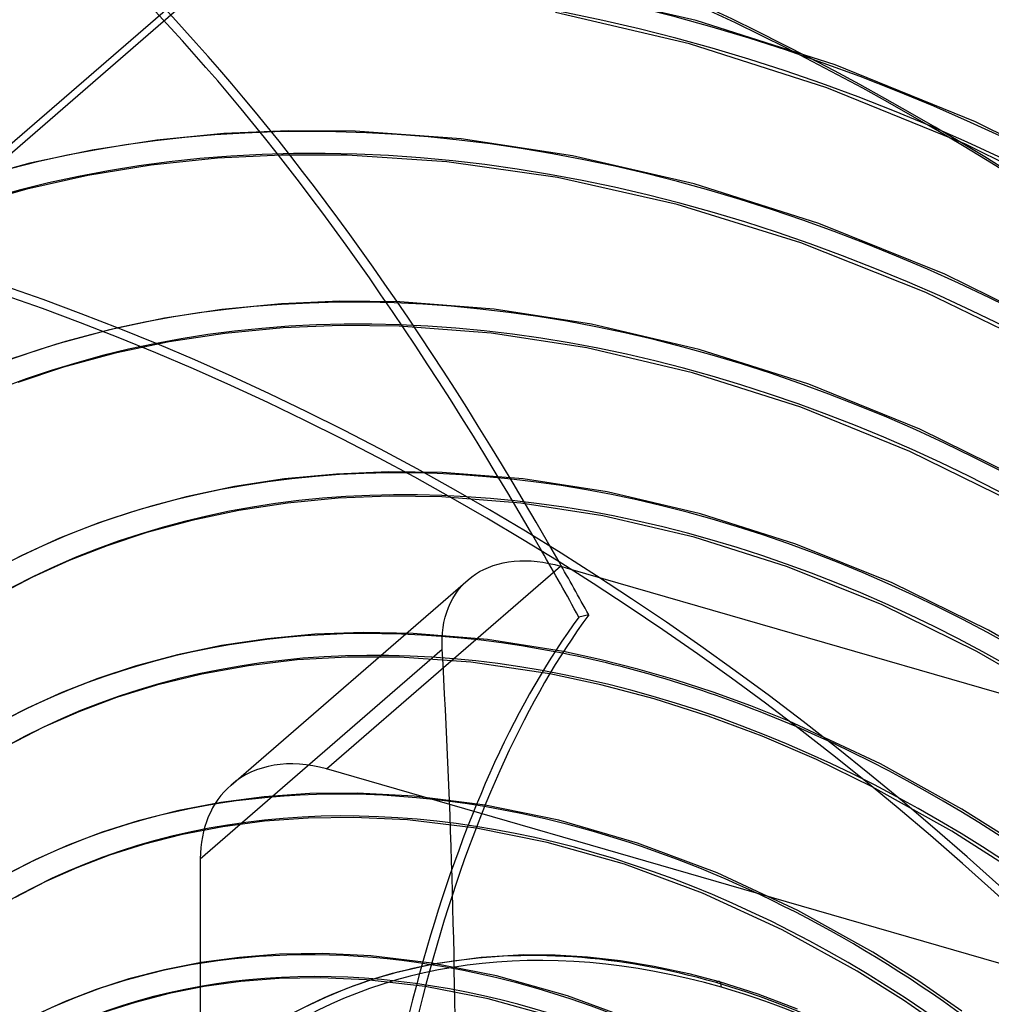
# Model space of a CAD drawing. Header units: millimetres. Extents: x -261 to 249, y -324 to 318.
# Tile 73 of 89: x -38 to 53, y 83 to 175. Entities that reach past the tile are written whole.
import ezdxf

# ---------------------------------------------------------------- set-up
doc = ezdxf.new("R2010")
doc.units = ezdxf.units.MM
doc.layers.add('MAIN-1', color=7, linetype='Continuous')
doc.layers.add('MAIN-2', color=7, linetype='Continuous')

msp = doc.modelspace()

# ---------------------------------------------------------------- linework, layer by layer
at = {"layer": 'MAIN-1'}
for p, q in [((-8.75, 189.01), (-50, 153.286)), ((12.628, 123.773), (13.443, 123.538)), ((15.146, 119.27), (14.232, 119.067)), ((16.176, 115.118), (12.791, 115.851)), ((19.714, 114.232), (16.176, 115.118)), ((16.271, 112.774), (11.519, 113.795)), ((23.197, 113.226), (19.714, 114.232)), ((21.252, 111.45), (16.271, 112.774)), ((26.726, 112.078), (23.197, 113.226)), ((30.247, 110.801), (26.726, 112.078)), ((26.258, 109.849), (21.252, 111.45)), ((33.808, 109.376), (30.247, 110.801)), ((31.285, 107.968), (26.258, 109.849)), ((36.352, 105.794), (31.285, 107.968)), ((41.541, 103.268), (36.352, 105.794)), ((12.362, 100.154), (5.505, 101.57)), ((19.703, 98.032), (12.362, 100.154)), ((11.283, 98.09), (4.653, 99.419)), ((18.489, 96.052), (11.283, 98.09)), ((27.101, 95.25), (19.703, 98.032)), ((25.752, 93.364), (18.489, 96.052)), ((34.626, 91.742), (27.101, 95.25)), ((33.152, 89.957), (25.752, 93.364)), ((62.748, 84.135), (32.166, 92.963)), ((41.586, 87.862), (34.626, 91.742)), ((40.125, 86.102), (33.152, 89.957)), ((0.804, 86.814), (5.133, 87.413)), ((5.133, 87.413), (9.106, 87.641)), ((9.106, 87.641), (12.021, 87.619)), ((12.021, 87.619), (15.024, 87.438)), ((15.024, 87.438), (18.101, 87.093)), ((18.101, 87.093), (21.245, 86.576)), ((45.872, 85.157), (41.586, 87.862)), ((6.554, 85.668), (0.529, 86.858)), ((21.245, 86.576), (24.481, 85.873)), ((13.177, 83.812), (6.554, 85.668)), ((24.481, 85.873), (27.277, 85.13)), ((44.446, 83.391), (40.125, 86.102)), ((5.779, 83.529), (-0.067, 84.663)), ((27.277, 85.13), (30.897, 83.979)), ((49.895, 82.375), (45.872, 85.157)), ((12.261, 81.733), (5.779, 83.529)), ((19.833, 81.357), (13.177, 83.812)), ((30.897, 83.979), (34.547, 82.601)), ((48.409, 80.66), (44.446, 83.391))]:
    msp.add_line(p, q, dxfattribs=at)
for centre, major_axis, ratio, start_param, end_param in [((-0.5, -0.433), (159.408, -184.069), 0.75, 0.713724, 3.511855), ((-8.75, -7.578), (-148.606, 171.596), 0.75, -0.857072, 0), ((-8.75, -7.578), (-148.606, 171.596), 0.75, -2.427868, -0.857072), ((-50, -43.301), (-148.606, 171.596), 0.75, -3.141592, -0.857072), ((-50, -43.301), (147.952, -170.84), 0.75, 0, 2.284521), ((-21.957, -77.438), (62.564, -281.044), 0.352244, 2.263824, 2.294597), ((-21.043, -77.234), (-62.564, 281.044), 0.352244, -0.877768, -0.853061), ((87.635, -94.842), (-51.073, 229.424), 0.352244, 0.297031, 0.844563), ((86.721, -95.045), (-51.073, 229.424), 0.352244, 0.297031, 0.844563), ((21.152, 18.319), (-72.052, 83.199), 0.75, -0.997691, -0.768223), ((15.652, 13.555), (-64.655, 74.657), 0.75, -1.575005, -0.737439), ((27, 23.383), (46.605, -53.815), 0.75, 2.284521, 2.720263), ((10.152, 8.792), (-57.257, 66.115), 0.75, -1.566179, -0.729124), ((27, 84.169), (0.277, 0.961), 0.433013, 0.000007, 0.588003), ((27, 23.383), (46.605, -53.815), 0.75, 1.571216, 2.284521)]:
    msp.add_ellipse(centre, major_axis=major_axis, ratio=ratio, start_param=start_param, end_param=end_param, dxfattribs=at)
at = {"layer": 'MAIN-2'}
for p, q in [((-50, 152.42), (-8.25, 188.577)), ((25.146, 174.605), (12.481, 177.575)), ((24.544, 172.426), (12.054, 175.356)), ((38.079, 170.472), (25.146, 174.605)), ((37.309, 168.348), (24.544, 172.426)), ((51.15, 165.158), (38.079, 170.472)), ((50.221, 163.098), (37.309, 168.348)), ((64.222, 158.663), (51.15, 165.158)), ((-18.83, 164.087), (-25.079, 163.478)), ((-12.807, 164.348), (-18.83, 164.087)), ((-6.607, 164.298), (-12.807, 164.348)), ((3.261, 163.58), (-6.607, 164.298)), ((-25.079, 163.478), (-31.094, 162.547)), ((13.624, 162.018), (3.261, 163.58)), ((-31.094, 162.547), (-36.887, 161.31)), ((63.142, 156.677), (50.221, 163.098)), ((-19.415, 161.778), (-25.578, 161.134)), ((-13.46, 162.074), (-19.415, 161.778)), ((-7.353, 162.06), (-13.46, 162.074)), ((1.949, 161.444), (-7.353, 162.06)), ((12.23, 159.978), (1.949, 161.444)), ((24.961, 159.388), (13.624, 162.018)), ((-36.887, 161.31), (-42.432, 159.791)), ((-25.578, 161.134), (-31.479, 160.175)), ((-31.479, 160.175), (-37.169, 158.911)), ((23.374, 157.475), (12.23, 159.978)), ((-37.169, 158.911), (-42.515, 157.399)), ((36.561, 155.714), (24.961, 159.388)), ((34.88, 153.914), (23.374, 157.475)), ((48.289, 150.982), (36.561, 155.714)), ((46.525, 149.293), (34.88, 153.914)), ((60.071, 145.164), (48.289, 150.982)), ((58.368, 143.512), (46.525, 149.293)), ((-18.999, 147.716), (-24.336, 146.904)), ((-13.468, 148.243), (-18.999, 147.716)), ((-8.032, 148.465), (-13.468, 148.243)), ((-2.432, 148.402), (-8.032, 148.465)), ((6.333, 147.733), (-2.432, 148.402)), ((15.41, 146.338), (6.333, 147.733)), ((-24.336, 146.904), (-29.475, 145.821)), ((-29.475, 145.821), (-34.417, 144.481)), ((-13.316, 145.988), (-18.722, 145.474)), ((-7.999, 146.206), (-13.316, 145.988)), ((-2.516, 146.144), (-7.999, 146.206)), ((6.075, 145.488), (-2.516, 146.144)), ((25.424, 143.993), (15.41, 146.338)), ((-18.722, 145.474), (-23.932, 144.681)), ((14.983, 144.119), (6.075, 145.488)), ((-34.417, 144.481), (-38.771, 143.039)), ((-23.932, 144.681), (-28.946, 143.624)), ((24.823, 141.814), (14.983, 144.119)), ((35.648, 140.738), (25.424, 143.993)), ((-28.946, 143.624), (-33.763, 142.318)), ((-33.763, 142.318), (-38.004, 140.913)), ((34.88, 138.612), (24.823, 141.814)), ((45.98, 136.557), (35.648, 140.738)), ((45.055, 134.495), (34.88, 138.612)), ((56.316, 131.451), (45.98, 136.557)), ((55.242, 129.463), (45.055, 134.495)), ((-8.348, 132.383), (-13.18, 131.923)), ((-3.497, 132.579), (-8.348, 132.383)), ((1.503, 132.514), (-3.497, 132.579)), ((9.057, 131.925), (1.503, 132.514)), ((-17.842, 131.213), (-22.332, 130.267)), ((-13.18, 131.923), (-17.842, 131.213)), ((16.874, 130.719), (9.057, 131.925)), ((-22.332, 130.267), (-26.65, 129.096)), ((-3.444, 130.319), (-8.196, 130.128)), ((1.459, 130.254), (-3.444, 130.319)), ((8.82, 129.678), (1.459, 130.254)), ((25.567, 128.686), (16.874, 130.719)), ((-12.902, 129.68), (-17.438, 128.99)), ((-8.196, 130.128), (-12.902, 129.68)), ((16.447, 128.5), (8.82, 129.678)), ((-26.65, 129.096), (-30.454, 127.836)), ((-17.438, 128.99), (-21.803, 128.07)), ((24.956, 126.51), (16.447, 128.5)), ((34.441, 125.867), (25.567, 128.686)), ((-30.454, 127.836), (-34.116, 126.404)), ((-21.803, 128.07), (-25.996, 126.933)), ((-25.996, 126.933), (-29.687, 125.711)), ((33.653, 123.749), (24.956, 126.51)), ((-34.116, 126.404), (-37.637, 124.806)), ((-29.687, 125.711), (-33.237, 124.322)), ((43.41, 122.25), (34.441, 125.867)), ((-37.637, 124.806), (-41.02, 123.047)), ((-33.237, 124.322), (-36.649, 122.774)), ((-9.273, 104.926), (12.525, 123.803)), ((5.808, 123.698), (6.251, 123.864)), ((6.251, 123.864), (6.714, 124.005)), ((6.714, 124.005), (7.194, 124.12)), ((7.194, 124.12), (7.69, 124.208)), ((7.69, 124.208), (8.2, 124.27)), ((8.2, 124.27), (8.722, 124.304)), ((8.722, 124.304), (9.254, 124.31)), ((9.254, 124.31), (9.793, 124.29)), ((9.793, 124.29), (10.339, 124.243)), ((10.339, 124.243), (10.887, 124.169)), ((10.887, 124.169), (11.436, 124.07)), ((11.436, 124.07), (11.982, 123.948)), ((11.982, 123.948), (12.525, 123.803)), ((12.525, 123.803), (12.628, 123.773)), ((42.453, 120.202), (33.653, 123.749)), ((4.25, 122.814), (4.606, 123.065)), ((4.606, 123.065), (4.984, 123.297)), ((4.984, 123.297), (5.385, 123.508)), ((5.385, 123.508), (5.808, 123.698)), ((13.443, 123.538), (106.471, 96.683)), ((-36.649, 122.774), (-39.924, 121.07)), ((-18.151, 103.432), (3.915, 122.542)), ((3.282, 121.913), (3.587, 122.237)), ((3.587, 122.237), (3.91, 122.537)), ((3.91, 122.537), (4.25, 122.814)), ((52.382, 117.834), (43.41, 122.25)), ((2.495, 120.804), (2.735, 121.195)), ((2.735, 121.195), (2.998, 121.566)), ((2.998, 121.566), (3.282, 121.913)), ((2.088, 119.962), (2.279, 120.392)), ((2.279, 120.392), (2.495, 120.804)), ((51.266, 115.868), (42.453, 120.202)), ((1.784, 119.052), (1.923, 119.515)), ((1.923, 119.515), (2.088, 119.962)), ((1.586, 118.09), (1.671, 118.577)), ((1.671, 118.577), (1.784, 119.052)), ((-10.36, 117.467), (-14.773, 117.057)), ((-5.851, 117.634), (-10.36, 117.467)), ((-1.187, 117.553), (-5.851, 117.634)), ((5.736, 116.977), (-1.187, 117.553)), ((1.494, 117.091), (1.527, 117.594)), ((1.527, 117.594), (1.586, 118.09)), ((59.789, 113.557), (52.382, 117.834)), ((-19.03, 116.419), (-23.13, 115.563)), ((-14.773, 117.057), (-19.03, 116.419)), ((1.487, 116.584), (1.494, 117.091)), ((1.504, 116.075), (1.487, 116.584)), ((12.791, 115.851), (5.736, 116.977)), ((-23.13, 115.563), (-27.08, 114.499)), ((-21.017, 96.572), (1.504, 116.075)), ((58.602, 111.634), (51.266, 115.868)), ((-12, 115.075), (-16.528, 114.539)), ((-7.317, 115.346), (-12, 115.075)), ((-2.481, 115.34), (-7.317, 115.346)), ((4.162, 114.88), (-2.481, 115.34)), ((11.519, 113.795), (4.162, 114.88)), ((-27.08, 114.499), (-30.554, 113.353)), ((-20.875, 113.755), (-25.085, 112.722)), ((-16.528, 114.539), (-20.875, 113.755)), ((-30.554, 113.353), (-33.896, 112.049)), ((-33.896, 112.049), (-37.109, 110.593)), ((-25.085, 112.722), (-28.818, 111.567)), ((-28.818, 111.567), (-32.32, 110.256)), ((-37.109, 110.593), (-40.202, 108.986)), ((-32.32, 110.256), (-35.675, 108.775)), ((42.308, 105.414), (33.808, 109.376)), ((-35.675, 108.775), (-38.967, 107.086)), ((32.166, 92.963), (-9.273, 104.926)), ((49.897, 101.188), (42.308, 105.414)), ((-6.426, 102.677), (-10.832, 102.628)), ((-1.094, 102.393), (-6.426, 102.677)), ((48.948, 99.122), (41.541, 103.268)), ((-19.116, 101.809), (-23.021, 101.066)), ((-15.058, 102.334), (-19.116, 101.809)), ((-10.832, 102.628), (-15.058, 102.334)), ((5.505, 101.57), (-1.094, 102.393)), ((-23.021, 101.066), (-26.811, 100.105)), ((54.78, 98.11), (49.897, 101.188)), ((-26.811, 100.105), (-30.142, 99.049)), ((-15.04, 100.064), (-18.933, 99.549)), ((-10.979, 100.36), (-15.04, 100.064)), ((-6.715, 100.422), (-10.979, 100.36)), ((-1.718, 100.177), (-6.715, 100.422)), ((4.653, 99.419), (-1.718, 100.177)), ((-30.142, 99.049), (-33.308, 97.847)), ((-18.933, 99.549), (-22.675, 98.828)), ((53.66, 96.141), (48.948, 99.122)), ((-22.675, 98.828), (-26.301, 97.9)), ((-33.308, 97.847), (-36.346, 96.494)), ((-26.301, 97.9), (-29.479, 96.887)), ((-36.346, 96.494), (-39.334, 94.953)), ((-29.479, 96.887), (-32.504, 95.734)), ((-21.017, 96.572), (-21.017, 2.626)), ((-32.504, 95.734), (-35.406, 94.439)), ((-35.406, 94.439), (-38.251, 92.97)), ((-17.378, 87.388), (-20.937, 86.908)), ((-13.653, 87.67), (-17.378, 87.388)), ((-9.646, 87.734), (-13.653, 87.67)), ((-5.141, 87.52), (-9.646, 87.734)), ((0.529, 86.858), (-5.141, 87.52)), ((-24.361, 86.238), (-27.664, 85.383)), ((-20.937, 86.908), (-24.361, 86.238)), ((-3.136, 85.91), (0.804, 86.814)), ((-27.664, 85.383), (-30.704, 84.403)), ((-13.672, 85.406), (-17.241, 85.13)), ((-9.828, 85.476), (-13.672, 85.406)), ((-5.55, 85.285), (-9.828, 85.476)), ((-7.357, 84.52), (-5.296, 85.257)), ((-0.067, 84.663), (-5.55, 85.285)), ((-5.296, 85.257), (-3.136, 85.91)), ((-30.704, 84.403), (-33.612, 83.273)), ((-20.65, 84.665), (-23.926, 84.019)), ((-17.241, 85.13), (-20.65, 84.665)), ((-9.345, 83.695), (-7.357, 84.52)), ((-23.926, 84.019), (-27.087, 83.198)), ((-11.301, 82.766), (-9.345, 83.695)), ((-33.612, 83.273), (-36.398, 82)), ((-27.087, 83.198), (-29.942, 82.275))]:
    msp.add_line(p, q, dxfattribs=at)
for centre, major_axis, ratio, start_param, end_param in [((15.652, 13.555), (-163.487, 188.778), 0.75, -1.616769, -0.097375), ((15.652, 13.555), (162.007, -187.07), 0.75, 1.525602, 3.043439), ((10.152, 8.792), (-163.487, 188.778), 0.75, -1.616769, -0.097375), ((10.152, 8.792), (162.007, -187.07), 0.75, 1.524472, 3.04457), ((21.152, 18.319), (-156.089, 180.236), 0.75, -1.614712, -0.099432), ((4.652, 4.029), (-163.487, 188.778), 0.75, -1.616769, -0.097375), ((21.152, 18.319), (154.61, -178.528), 0.75, 1.526863, 3.042179), ((4.652, 4.029), (162.007, -187.07), 0.75, 1.524472, 3.04457), ((26.652, 23.082), (-148.691, 171.694), 0.75, -1.613324, -0.10082), ((26.652, 23.082), (147.212, -169.986), 0.75, 1.529278, 3.039764), ((0, 0), (-158.754, 183.313), 0.75, -2.427868, 0.713724), ((26.652, 23.082), (-137.151, 158.369), 0.75, -1.610102, -0.104042), ((26.652, 23.082), (135.672, -156.66), 0.75, 1.531844, 3.037198), ((26.652, 23.082), (-125.611, 145.043), 0.75, -1.607127, -0.107017), ((26.652, 23.082), (124.132, -143.335), 0.75, 1.534887, 3.034154), ((-8.25, -7.145), (-147.952, 170.84), 0.75, -0.857072, 0.16365), ((26.652, 23.082), (-114.071, 131.718), 0.75, -1.60355, -0.110594), ((-21.957, -77.438), (62.564, -281.044), 0.352244, 2.294597, 2.892143), ((-21.043, -77.234), (-62.564, 281.044), 0.352244, -0.853061, -0.24945), ((26.652, 23.082), (112.591, -130.009), 0.75, 1.538555, 3.030487), ((-8.25, -7.145), (-147.952, 170.84), 0.75, -2.427868, -0.857072), ((26.652, 23.082), (101.051, -116.684), 0.75, 1.543061, 3.025981), ((26.652, 23.082), (-102.531, 118.392), 0.75, -1.599167, -0.19647), ((26.652, 23.082), (-90.99, 105.067), 0.75, -1.59367, -0.120474), ((26.652, 23.082), (89.511, -103.358), 0.75, 1.54873, 3.020312), ((26.652, 23.082), (-79.45, 91.741), 0.75, -1.586575, -0.127569), ((26.652, 23.082), (77.971, -90.033), 0.75, 1.553837, 3.015204), ((21.152, 18.319), (70.573, -81.491), 0.75, 1.559503, 3.009538), ((21.152, 18.319), (-72.052, 83.199), 0.75, -0.768223, -0.132143), ((-285.217, -179.205), (-159.754, -553.403), 0.433013, 2.158799, 2.253105), ((15.652, 13.555), (63.175, -72.949), 0.75, 1.566477, 3.002565), ((21.152, 18.319), (-72.052, 83.199), 0.75, -1.582001, -0.997691), ((-9.273, 93.182), (-8.877, 10.25), 0.75, -0.857072, 0.000079), ((15.652, 13.555), (-64.655, 74.657), 0.75, -0.737439, -0.139139), ((-9.273, 93.182), (-8.877, 10.25), 0.75, 0.000079, 0.713724), ((10.152, 8.792), (55.778, -64.407), 0.75, 1.578782, 2.990259), ((27.5, 23.816), (45.95, -53.059), 0.75, 2.284521, 5.426113), ((10.152, 8.792), (-57.257, 66.115), 0.75, -0.729124, -0.147965), ((27, 23.383), (46.605, -53.815), 0.75, 2.720263, 3.141578), ((9.734, 8.43), (49.617, -57.292), 0.75, 1.585767, 2.983274), ((10.152, 8.792), (-49.86, 57.573), 0.75, -1.553331, -0.160813), ((27, 84.169), (0.277, 0.961), 0.433013, -0.982794, 0.000007), ((27.5, 23.816), (45.95, -53.059), 0.75, -0.857072, 2.284521)]:
    msp.add_ellipse(centre, major_axis=major_axis, ratio=ratio, start_param=start_param, end_param=end_param, dxfattribs=at)

doc.saveas('drawing.dxf')
